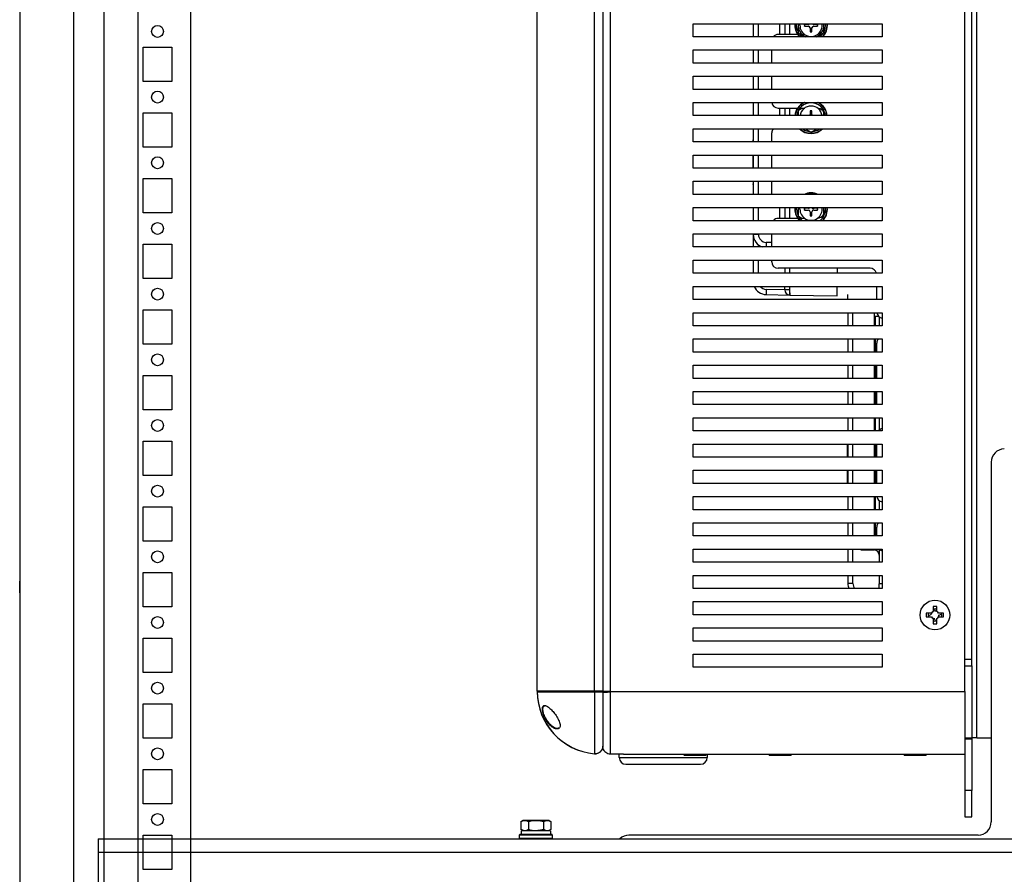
# Model space of a CAD drawing. Header units: inches. Extents: x 481 to 6166, y 980 to 4930.
# Tile 81 of 99: x 5301 to 5676, y 2191 to 2516. Entities that reach past the tile are written whole.
import ezdxf

# ---------------------------------------------------------------- set-up
doc = ezdxf.new("R2010")
doc.units = ezdxf.units.IN
doc.header["$MEASUREMENT"] = 0
doc.layers.add('PWR_0350HP', color=7, linetype='Continuous')

# ---------------------------------------------------------------- blocks, each defined once
blk = doc.blocks.new('ENCL_SIDE')
for p, q in [((-279.55, 2091.25), (-279.55, 133.25)), ((-267.91, 168.75), (-267.91, 2058.75)), ((-235.05, 2058.75), (-235.05, 168.75)), ((-255.05, 1189.25), (-255.05, 208.25)), ((-300.05, 1035.78), (-300.05, 133.25)), ((-300.05, 1035.78), (-300.05, 133.22)), ((-235.05, 1026), (-235.05, 1021.5)), ((-253.05, 1004.75), (-253.05, 1017.75)), ((-253.05, 1017.75), (-242.05, 1017.75)), ((-242.05, 1017.75), (-242.05, 1004.75)), ((-235.05, 1017.75), (-235.05, 1004.75)), ((-242.05, 1004.75), (-253.05, 1004.75)), ((-235.05, 1001), (-235.05, 996.5)), ((-253.05, 979.75), (-253.05, 992.75)), ((-253.05, 992.75), (-242.05, 992.75)), ((-242.05, 992.75), (-242.05, 979.75)), ((-235.05, 992.75), (-235.05, 979.75)), ((-242.05, 979.75), (-253.05, 979.75)), ((-235.05, 976), (-235.05, 971.5)), ((-253.05, 954.75), (-253.05, 967.75)), ((-253.05, 967.75), (-242.05, 967.75)), ((-242.05, 967.75), (-242.05, 954.75)), ((-235.05, 967.75), (-235.05, 954.75)), ((-242.05, 954.75), (-253.05, 954.75)), ((-235.05, 951), (-235.05, 946.5)), ((-253.05, 929.75), (-253.05, 942.75)), ((-253.05, 942.75), (-242.05, 942.75)), ((-242.05, 942.75), (-242.05, 929.75)), ((-235.05, 942.75), (-235.05, 929.75)), ((-242.05, 929.75), (-253.05, 929.75)), ((-235.05, 926), (-235.05, 921.5)), ((-253.05, 904.75), (-253.05, 917.75)), ((-253.05, 917.75), (-242.05, 917.75)), ((-242.05, 917.75), (-242.05, 904.75)), ((-235.05, 917.75), (-235.05, 904.75)), ((-242.05, 904.75), (-253.05, 904.75)), ((-235.05, 901), (-235.05, 896.5)), ((-253.05, 879.75), (-253.05, 892.75)), ((-253.05, 892.75), (-242.05, 892.75)), ((-242.05, 892.75), (-242.05, 879.75)), ((-235.05, 892.75), (-235.05, 879.75)), ((-242.05, 879.75), (-253.05, 879.75)), ((-235.05, 876), (-235.05, 871.5)), ((-253.05, 854.75), (-253.05, 867.75)), ((-253.05, 867.75), (-242.05, 867.75)), ((-242.05, 867.75), (-242.05, 854.75)), ((-235.05, 867.75), (-235.05, 854.75)), ((-242.05, 854.75), (-253.05, 854.75)), ((-235.05, 851), (-235.05, 846.5)), ((-253.05, 829.75), (-253.05, 842.75)), ((-253.05, 842.75), (-242.05, 842.75)), ((-242.05, 842.75), (-242.05, 829.75)), ((-235.05, 842.75), (-235.05, 829.75)), ((-242.05, 829.75), (-253.05, 829.75)), ((-235.05, 826), (-235.05, 821.5)), ((-253.05, 804.75), (-253.05, 817.75)), ((-253.05, 817.75), (-242.05, 817.75)), ((-242.05, 817.75), (-242.05, 804.75)), ((-235.05, 817.75), (-235.05, 804.75)), ((-300.05, 810.03), (-300.05, 814.47)), ((-242.05, 804.75), (-253.05, 804.75)), ((-300.05, 801.97), (-300.05, 797.53)), ((-235.05, 801), (-235.05, 796.5)), ((-253.05, 779.75), (-253.05, 792.75)), ((-253.05, 792.75), (-242.05, 792.75)), ((-242.05, 792.75), (-242.05, 779.75)), ((-235.05, 792.75), (-235.05, 779.75)), ((-242.05, 779.75), (-253.05, 779.75)), ((-235.05, 776), (-235.05, 771.5)), ((-253.05, 754.75), (-253.05, 767.75)), ((-253.05, 767.75), (-242.05, 767.75)), ((-242.05, 767.75), (-242.05, 754.75)), ((-235.05, 767.75), (-235.05, 754.75)), ((-242.05, 754.75), (-253.05, 754.75)), ((-235.05, 751), (-235.05, 746.5)), ((-253.05, 729.75), (-253.05, 742.75)), ((-253.05, 742.75), (-242.05, 742.75)), ((-242.05, 742.75), (-242.05, 729.75)), ((-235.05, 742.75), (-235.05, 729.75)), ((-242.05, 729.75), (-253.05, 729.75)), ((-235.05, 726), (-235.05, 721.5)), ((-253.05, 704.75), (-253.05, 717.75)), ((-253.05, 717.75), (-242.05, 717.75)), ((-242.05, 717.75), (-242.05, 704.75)), ((-235.05, 717.75), (-235.05, 704.75)), ((-242.05, 704.75), (-253.05, 704.75))]:
    blk.add_line(p, q)
for centre in [(-247.55, 1023.75), (-247.55, 998.75), (-247.55, 973.75), (-247.55, 948.75), (-247.55, 923.75), (-247.55, 898.75), (-247.55, 873.75), (-247.55, 848.75), (-247.55, 823.75), (-247.55, 798.75), (-247.55, 773.75), (-247.55, 748.75), (-247.55, 723.75)]:
    blk.add_circle(centre, 2.25)
blk = doc.blocks.new('FRAME F_SIDE')
at = {"color": 7, "linetype": 'Continuous'}
for p, q in [((-59.8, 1289.3), (-59.8, 181)), ((-56.9, 181), (-56.9, 1289.3)), ((78.1, 181), (78.1, 1289.3)), ((80.7, 193.35), (80.7, 1276.95)), ((82.6, 163.35), (82.6, 1187.24)), ((-84.8, 181.12), (-84.8, 445.72)), ((-62.94, 181.12), (-62.94, 445.72)), ((-25.4, 430.25), (-25.4, 435.25)), ((-25.4, 435.25), (46.6, 435.25)), ((-2.5, 435.25), (-2.5, 430.25)), ((-0.53, 430.25), (-0.53, 435.25)), ((7.53, 435.25), (7.53, 431.15)), ((9.5, 435.25), (9.5, 431.15)), ((11.47, 431.15), (11.47, 435.25)), ((13.33, 435.25), (13.3, 434.65)), ((13.4, 434.65), (13.43, 435.25)), ((14, 434.65), (14.03, 435.25)), ((15.25, 434.65), (15.29, 435.25)), ((21.97, 435.03), (21.98, 434.93)), ((21.97, 435.03), (21.99, 434.86)), ((24.39, 434.65), (24.35, 435.25)), ((46.6, 435.25), (46.6, 430.25)), ((17.01, 434.88), (17.02, 434.99)), ((17.01, 434.82), (17.03, 434.99)), ((18.5, 434.99), (17.01, 434.99)), ((17.01, 434.99), (17.01, 434.31)), ((17.03, 434.31), (17.01, 434.48)), ((17.02, 434.31), (17.01, 434.42)), ((17.01, 434.31), (18.5, 434.31)), ((19.16, 433.65), (19.16, 432.16)), ((19.37, 432.16), (19.16, 432.18)), ((19.31, 432.16), (19.16, 432.17)), ((19.16, 432.16), (19.84, 432.16)), ((19.6, 433.65), (19.6, 432.4)), ((19.6, 433.65), (19.84, 433.65)), ((19.6, 432.4), (19.84, 432.16)), ((19.82, 432.18), (19.71, 432.16)), ((19.83, 432.17), (19.78, 432.17)), ((19.84, 432.16), (19.84, 433.65)), ((21.99, 434.99), (20.5, 434.99)), ((20.5, 434.31), (21.99, 434.31)), ((21.99, 434.52), (21.98, 434.35)), ((21.99, 434.46), (21.98, 434.35)), ((21.99, 434.31), (21.99, 434.99)), ((46.6, 430.25), (-25.4, 430.25)), ((14.38, 431.15), (7, 431.15)), ((17.09, 431.15), (16.09, 431.15)), ((-25.4, 420.25), (-25.4, 425.25)), ((-25.4, 425.25), (46.6, 425.25)), ((-2.5, 425.25), (-2.5, 420.25)), ((-0.53, 420.25), (-0.53, 425.25)), ((4.5, 420.25), (4.5, 425.25)), ((46.6, 425.25), (46.6, 420.25)), ((46.6, 420.25), (-25.4, 420.25)), ((-25.4, 410.25), (-25.4, 415.25)), ((-25.4, 415.25), (46.6, 415.25)), ((-2.5, 415.25), (-2.5, 410.25)), ((-0.53, 410.25), (-0.53, 415.25)), ((4.5, 410.25), (4.5, 415.25)), ((46.6, 415.25), (46.6, 410.25)), ((46.6, 410.25), (-25.4, 410.25)), ((-25.4, 400.25), (-25.4, 405.25)), ((-25.4, 405.25), (46.6, 405.25)), ((-2.5, 405.25), (-2.5, 400.25)), ((-0.53, 400.25), (-0.53, 405.25)), ((46.6, 405.25), (46.6, 400.25)), ((7, 403.15), (14.5, 403.15)), ((7.53, 403.15), (7.53, 400.25)), ((9.5, 403.15), (9.5, 400.25)), ((11.47, 400.25), (11.47, 403.15)), ((14.74, 402.4), (16.04, 403.15)), ((15.26, 403.15), (17.09, 403.15)), ((19.84, 402.14), (19.16, 402.14)), ((19.16, 402.14), (19.16, 400.65)), ((19.16, 402.13), (19.27, 402.14)), ((19.16, 402.12), (19.33, 402.14)), ((19.67, 402.14), (19.8, 402.13)), ((19.73, 402.14), (19.8, 402.13)), ((19.84, 400.65), (19.84, 402.14)), ((46.6, 400.25), (-25.4, 400.25)), ((-25.4, 390.25), (-25.4, 395.25)), ((-25.4, 395.25), (46.6, 395.25)), ((-2.5, 395.25), (-2.5, 390.25)), ((-0.53, 390.25), (-0.53, 395.25)), ((17.27, 395.25), (19.5, 393.96)), ((19.5, 393.96), (21.73, 395.25)), ((46.6, 395.25), (46.6, 390.25)), ((46.6, 390.25), (-25.4, 390.25)), ((-2.5, 391.64), (-2.6, 391.04)), ((-2.6, 390.25), (-2.6, 391.04)), ((4.5, 390.25), (4.5, 393.65)), ((-25.4, 380.25), (-25.4, 385.25)), ((-25.4, 385.25), (46.6, 385.25)), ((-2.6, 383.25), (-2.6, 385.25)), ((-2.6, 383.25), (-2.5, 382.47)), ((-2.6, 380.25), (-2.6, 383.25)), ((-2.5, 385.25), (-2.5, 380.25)), ((-0.53, 380.25), (-0.53, 385.25)), ((4.5, 380.25), (4.5, 385.25)), ((46.6, 385.25), (46.6, 380.25)), ((46.6, 380.25), (-25.4, 380.25)), ((-25.4, 370.25), (-25.4, 375.25)), ((-25.4, 375.25), (46.6, 375.25)), ((-2.59, 375.25), (-2.5, 374.79)), ((-2.5, 375.25), (-2.5, 370.25)), ((-0.53, 370.25), (-0.53, 375.25)), ((4.5, 370.65), (4.5, 375.25)), ((46.6, 375.25), (46.6, 370.25)), ((-2.5, 374.08), (-2.6, 374.25)), ((46.6, 370.25), (-25.4, 370.25)), ((4.53, 370.25), (4.5, 370.65)), ((-25.4, 360.25), (-25.4, 365.25)), ((-25.4, 365.25), (46.6, 365.25)), ((-2.5, 365.25), (-2.5, 360.25)), ((-0.53, 360.25), (-0.53, 365.25)), ((7.53, 365.25), (7.53, 361.15)), ((9.5, 365.25), (9.5, 361.15)), ((11.47, 361.15), (11.47, 365.25)), ((13.33, 365.25), (13.3, 364.65)), ((13.4, 364.65), (13.43, 365.25)), ((14, 364.65), (14.03, 365.25)), ((15.25, 364.65), (15.29, 365.25)), ((17.01, 364.99), (17.01, 364.31)), ((18.5, 364.99), (17.01, 364.99)), ((17.01, 364.88), (17.02, 364.99)), ((17.01, 364.82), (17.03, 364.99)), ((17.03, 364.31), (17.01, 364.48)), ((17.02, 364.31), (17.01, 364.42)), ((17.01, 364.31), (18.5, 364.31)), ((21.99, 364.99), (20.5, 364.99)), ((20.5, 364.75), (20.5, 364.99)), ((20.5, 364.31), (21.99, 364.31)), ((21.97, 365.03), (21.98, 364.93)), ((21.97, 365.03), (21.99, 364.86)), ((21.99, 364.52), (21.98, 364.35)), ((21.99, 364.46), (21.98, 364.35)), ((21.99, 364.31), (21.99, 364.99)), ((24.26, 365.25), (24.26, 362.5)), ((46.6, 365.25), (46.6, 360.25)), ((46.6, 360.25), (-25.4, 360.25)), ((14.5, 361.15), (7, 361.15)), ((16.04, 361.15), (14.74, 361.9)), ((17.09, 361.15), (15.26, 361.15)), ((19.16, 363.65), (19.16, 362.16)), ((19.33, 362.16), (19.16, 362.18)), ((19.27, 362.16), (19.16, 362.17)), ((19.16, 362.16), (19.84, 362.16)), ((19.84, 362.18), (19.67, 362.16)), ((19.84, 362.17), (19.73, 362.16)), ((19.84, 362.16), (19.84, 363.65)), ((-25.4, 350.25), (-25.4, 355.25)), ((-25.4, 355.25), (46.6, 355.25)), ((-2.5, 355.25), (-2.5, 355.02)), ((-0.53, 355.02), (-2.5, 355.02)), ((-2.5, 355.02), (-2.5, 350.25)), ((-0.53, 355.02), (-0.53, 355.25)), ((4.5, 350.25), (4.5, 355.25)), ((46.6, 355.25), (46.6, 350.25)), ((46.6, 350.25), (-25.4, 350.25)), ((-0.53, 350.25), (-0.53, 351.04)), ((4.5, 351.98), (2.41, 352.02)), ((-25.4, 340.25), (-25.4, 345.25)), ((-25.4, 345.25), (46.6, 345.25)), ((-2.5, 345.25), (-2.5, 340.25)), ((-0.53, 340.25), (-0.53, 345.25)), ((4.5, 344.65), (4.5, 345.25)), ((46.6, 345.25), (46.6, 340.25)), ((42, 342.15), (7, 342.15)), ((9.5, 342.15), (9.5, 340.25)), ((11.47, 340.25), (11.47, 342.15)), ((29.5, 342.15), (29.5, 340.25)), ((46.6, 340.25), (-25.4, 340.25)), ((-25.4, 330.25), (-25.4, 335.25)), ((-25.4, 335.25), (46.6, 335.25)), ((9.5, 334), (2.41, 334.12)), ((9.5, 333.96), (9.5, 335.25)), ((11.47, 333.96), (9.5, 333.96)), ((29.5, 331.65), (29.5, 335.25)), ((44.5, 330.25), (44.5, 335.25)), ((46.6, 335.25), (46.6, 330.25)), ((46.6, 330.25), (-25.4, 330.25)), ((2.41, 332.12), (11.47, 331.96)), ((11.47, 331.96), (29.5, 331.65)), ((33.5, 330.25), (33.5, 332.13)), ((-25.4, 320.25), (-25.4, 325.25)), ((-25.4, 325.25), (46.6, 325.25)), ((33.5, 325.25), (33.5, 320.25)), ((35.47, 320.25), (35.47, 325.25)), ((43.53, 325.25), (43.53, 320.25)), ((44.03, 323.85), (43.53, 323.86)), ((45.26, 323.85), (44.03, 323.85)), ((44.03, 320.25), (44.03, 323.85)), ((45.5, 323.65), (45.5, 320.25)), ((46.6, 325.25), (46.6, 320.25)), ((46.6, 320.25), (-25.4, 320.25)), ((-25.4, 310.25), (-25.4, 315.25)), ((-25.4, 315.25), (46.6, 315.25)), ((33.5, 315.25), (33.5, 310.25)), ((35.47, 310.25), (35.47, 315.25)), ((43.53, 315.25), (43.53, 310.25)), ((44.03, 310.25), (44.03, 315.25)), ((46.6, 315.25), (46.6, 310.25)), ((44.5, 310.25), (44.5, 313.65)), ((46.6, 310.25), (-25.4, 310.25)), ((-25.4, 300.25), (-25.4, 305.25)), ((-25.4, 305.25), (46.6, 305.25)), ((33.5, 305.25), (33.5, 300.25)), ((35.47, 300.25), (35.47, 305.25)), ((43.53, 305.25), (43.53, 300.25)), ((44.03, 300.25), (44.03, 305.25)), ((44.5, 300.25), (44.5, 305.25)), ((46.6, 305.25), (46.6, 300.25)), ((46.6, 300.25), (-25.4, 300.25)), ((-25.4, 290.25), (-25.4, 295.25)), ((-25.4, 295.25), (46.6, 295.25)), ((33.5, 295.25), (33.5, 290.25)), ((35.47, 290.25), (35.47, 295.25)), ((43.53, 295.25), (43.53, 290.25)), ((44.03, 290.25), (44.03, 295.25)), ((44.5, 290.65), (44.5, 295.25)), ((46.6, 295.25), (46.6, 290.25)), ((46.6, 290.25), (-25.4, 290.25)), ((44.53, 290.25), (44.5, 290.65)), ((-25.4, 280.25), (-25.4, 285.25)), ((-25.4, 285.25), (46.6, 285.25)), ((33.5, 285.25), (33.5, 280.25)), ((35.47, 280.25), (35.47, 285.25)), ((43.53, 285.25), (43.53, 280.25)), ((44.03, 280.25), (44.03, 285.25)), ((45.5, 285.25), (45.5, 280.65)), ((46.6, 285.25), (46.6, 280.25)), ((46.6, 280.25), (-25.4, 280.25)), ((-25.4, 270.25), (-25.4, 275.25)), ((-25.4, 275.25), (46.6, 275.25)), ((33.4, 270.25), (33.4, 275.25)), ((33.5, 275.25), (33.5, 270.25)), ((35.47, 270.25), (35.47, 275.25)), ((43.53, 275.25), (43.53, 270.25)), ((44.03, 270.25), (44.03, 275.25)), ((44.5, 270.25), (44.5, 275.25)), ((46.6, 275.25), (46.6, 270.25)), ((46.6, 270.25), (-25.4, 270.25)), ((88.1, 268.35), (88.1, 131.35)), ((-25.4, 260.25), (-25.4, 265.25)), ((-25.4, 265.25), (46.6, 265.25)), ((33.4, 260.86), (33.4, 265.25)), ((33.5, 265.25), (33.5, 260.25)), ((35.47, 260.25), (35.47, 265.25)), ((43.53, 265.25), (43.53, 260.25)), ((44.03, 260.25), (44.03, 265.25)), ((44.5, 260.25), (44.5, 265.25)), ((46.6, 265.25), (46.6, 260.25)), ((46.6, 260.25), (-25.4, 260.25)), ((33.5, 261.46), (33.4, 260.86)), ((33.4, 260.25), (33.4, 260.86)), ((-25.4, 250.25), (-25.4, 255.25)), ((-25.4, 255.25), (46.6, 255.25)), ((33.5, 255.25), (33.5, 250.25)), ((35.47, 250.25), (35.47, 255.25)), ((43.53, 255.25), (43.53, 250.25)), ((44.03, 250.25), (44.03, 255.25)), ((46.6, 255.25), (46.6, 250.25)), ((45.5, 253.65), (45.5, 250.25)), ((46.6, 250.25), (-25.4, 250.25)), ((-25.4, 240.25), (-25.4, 245.25)), ((-25.4, 245.25), (46.6, 245.25)), ((33.5, 245.25), (33.5, 240.25)), ((35.47, 240.25), (35.47, 245.25)), ((43.53, 245.25), (43.53, 240.25)), ((44.03, 240.25), (44.03, 245.25)), ((46.6, 245.25), (46.6, 240.25)), ((46.6, 240.25), (-25.4, 240.25)), ((44.5, 240.25), (44.5, 243.65)), ((-25.4, 230.25), (-25.4, 235.25)), ((-25.4, 235.25), (46.6, 235.25)), ((33.5, 235.25), (33.5, 230.25)), ((35.47, 230.25), (35.47, 235.25)), ((38.41, 235.02), (43.53, 234.93)), ((45.5, 235.15), (45.5, 230.25)), ((46.6, 235.25), (46.6, 230.25)), ((-85, 230.12), (-85, 229.12)), ((-85, 229.12), (-85, 193.12)), ((-84.9, 231.12), (-84.9, 229.12)), ((-84.9, 229.12), (-84.9, 193.12)), ((46.6, 230.25), (-25.4, 230.25)), ((-85, 228.29), (-84.9, 228.29)), ((-25.4, 220.25), (-25.4, 225.25)), ((-25.4, 225.25), (46.6, 225.25)), ((33.5, 225.25), (33.5, 222.12)), ((35.47, 222.12), (35.47, 225.25)), ((45.5, 225.25), (45.5, 221.96)), ((46.6, 225.25), (46.6, 220.25)), ((-85, 222.56), (-84.9, 222.56)), ((35.47, 222.12), (33.5, 222.12)), ((46.6, 221.96), (45.5, 221.96)), ((45.5, 220.25), (45.5, 221.96)), ((-85, 219.64), (-84.9, 219.64)), ((-85, 218.86), (-84.9, 218.86)), ((46.6, 220.25), (-25.4, 220.25)), ((-85, 216.94), (-84.9, 216.94)), ((-85, 216.49), (-84.9, 216.49)), ((-85, 216.18), (-84.9, 216.18)), ((-85, 215.91), (-84.9, 215.91)), ((-85, 215.42), (-84.9, 215.42)), ((-85, 215.4), (-84.9, 215.4)), ((-85, 214.24), (-84.9, 214.24)), ((-85, 213.8), (-84.9, 213.8)), ((-25.4, 210.25), (-25.4, 215.25)), ((-25.4, 215.25), (46.6, 215.25)), ((46.6, 215.25), (46.6, 210.25)), ((-85, 212.93), (-84.9, 212.93)), ((-85, 212.7), (-84.9, 212.7)), ((-85, 211.6), (-84.9, 211.6)), ((46.6, 210.25), (-25.4, 210.25)), ((65.35, 210.86), (63.4, 210.86)), ((63.4, 210.86), (63.4, 209.44)), ((64.21, 209.89), (65.18, 210.29)), ((65.99, 213.45), (65.99, 211.5)), ((67.41, 213.45), (65.99, 213.45)), ((65.99, 211.57), (66.75, 211.88)), ((66.44, 212.64), (66.75, 211.88)), ((66.75, 211.88), (66.84, 211.67)), ((67.41, 211.5), (67.41, 213.45)), ((68.43, 210.1), (67.96, 209.9)), ((70, 210.86), (68.05, 210.86)), ((69.19, 210.41), (68.43, 210.1)), ((70, 209.44), (70, 210.86)), ((-85, 207.44), (-84.9, 207.44)), ((63.4, 209.44), (65.35, 209.44)), ((65.99, 208.8), (65.99, 206.85)), ((65.99, 206.85), (67.41, 206.85)), ((66.65, 208.42), (66.45, 208.89)), ((66.96, 207.66), (66.65, 208.42)), ((67.41, 206.85), (67.41, 208.8)), ((68.05, 209.44), (70, 209.44)), ((-85, 205.92), (-84.9, 205.92)), ((-85, 205.9), (-84.9, 205.9)), ((-85, 204.72), (-84.9, 204.72)), ((-85, 203.89), (-84.9, 203.89)), ((-85, 203.22), (-84.9, 203.22)), ((-25.4, 200.25), (-25.4, 205.25)), ((-25.4, 205.25), (46.6, 205.25)), ((46.6, 205.25), (46.6, 200.25)), ((-85, 200.64), (-84.9, 200.64)), ((-85, 200.19), (-84.9, 200.19)), ((-85, 199.12), (-84.9, 199.12)), ((-85, 199.1), (-84.9, 199.1)), ((46.6, 200.25), (-25.4, 200.25)), ((-85, 197.89), (-84.9, 197.89)), ((-85, 197.76), (-84.9, 197.76)), ((-85, 197.48), (-84.9, 197.48)), ((-85, 197.08), (-84.9, 197.08)), ((-85, 196.87), (-84.9, 196.87)), ((-85, 196.6), (-84.9, 196.6)), ((-85, 196.42), (-84.9, 196.42)), ((-85, 195.22), (-84.9, 195.22)), ((-25.4, 190.25), (-25.4, 195.25)), ((-25.4, 195.25), (46.6, 195.25)), ((46.6, 195.25), (46.6, 190.25)), ((-85, 193.72), (-84.9, 193.72)), ((-85, 193.7), (-84.9, 193.7)), ((-85, 193.12), (-85, 192.12)), ((-84.9, 193.12), (-84.9, 191.12)), ((78.1, 193.35), (80.7, 193.35)), ((80.7, 190.85), (80.7, 193.35)), ((46.6, 190.25), (-25.4, 190.25)), ((78.1, 190.85), (80.7, 190.85)), ((80.7, 190.85), (80.7, 163.35)), ((-62.94, 181.12), (-84.8, 181.12)), ((-84.8, 180.92), (-62.94, 180.92)), ((-83.3, 181.12), (-83.3, 180.92)), ((-82.8, 181.12), (-82.8, 180.92)), ((-81.8, 181.12), (-81.8, 180.92)), ((-78.99, 180.92), (-78.92, 181.12)), ((-78.29, 181.12), (-78.49, 180.92)), ((-59.8, 181.12), (-62.94, 181.12)), ((-62.94, 180.92), (-62.94, 157.35)), ((-56.9, 181), (-59.8, 181)), ((-59.8, 180.78), (-59.8, 160.05)), ((-56.9, 181), (78.1, 181)), ((-56.9, 157.15), (-56.9, 181)), ((-56.9, 157.15), (-56.9, 180.86)), ((78.1, 181), (78.1, 170.37)), ((78.1, 170.37), (78.1, 163.35)), ((-76.97, 167.01), (-77.1, 167)), ((78.1, 163.35), (78.1, 162.85)), ((78.1, 163.35), (80.7, 163.35)), ((80.7, 162.85), (78.1, 162.85)), ((78.1, 162.85), (78.1, 143.35)), ((80.7, 163.35), (80.7, 162.85)), ((82.6, 163.35), (80.7, 163.35)), ((80.7, 162.85), (80.7, 143.35)), ((82.6, 163.35), (88.1, 163.35)), ((-51.9, 157.15), (-56.9, 157.15)), ((-53.55, 155.85), (-53.55, 157.15)), ((-53.55, 155.85), (-30.38, 155.85)), ((-51.9, 157.15), (78.1, 157.15)), ((-30.38, 155.85), (-20.05, 155.85)), ((-28.9, 156.85), (-20.5, 156.85)), ((-26.93, 156.85), (-26.78, 157.15)), ((-26.87, 156.85), (-26.72, 157.15)), ((-22.47, 156.85), (-22.62, 157.15)), ((-20.05, 157.15), (-20.05, 155.85)), ((3.55, 156.85), (3.55, 157.15)), ((3.55, 156.85), (11.95, 156.85)), ((11.95, 157.15), (11.95, 156.85)), ((54.95, 156.85), (54.95, 157.15)), ((54.95, 156.85), (63.35, 156.85)), ((63.35, 157.15), (63.35, 156.85)), ((-51.05, 153.35), (-31.34, 153.35)), ((-31.34, 153.35), (-22.55, 153.35)), ((80.7, 143.35), (78.1, 143.35)), ((78.1, 143.35), (78.1, 133.35)), ((80.7, 133.35), (80.7, 143.35)), ((-90.99, 131.54), (-90.19, 132)), ((-90.99, 131.54), (-90.99, 128.46)), ((-90.19, 132), (-85.3, 132)), ((-88.14, 131.54), (-88.14, 128.46)), ((-85.3, 132), (-80.41, 132)), ((-82.46, 131.54), (-82.46, 128.46)), ((-80.41, 132), (-79.61, 131.54)), ((-79.61, 131.54), (-79.61, 128.46)), ((78.1, 133.35), (80.7, 133.35)), ((-90.19, 128), (-90.99, 128.46)), ((-90.8, 126.6), (-90.8, 128)), ((-79.8, 128), (-90.8, 128)), ((-79.61, 128.46), (-80.41, 128)), ((-79.8, 128), (-79.8, 126.6)), ((-252, 125), (188.1, 125)), ((-252, 125), (-252, 119.9)), ((-91.5, 125.1), (-91.5, 126.5)), ((-91.5, 126.5), (-79.1, 126.5)), ((-79.1, 125.1), (-91.5, 125.1)), ((-79.2, 126.6), (-91.4, 126.6)), ((-79.1, 126.5), (-79.1, 125.1)), ((83.1, 126.35), (-49.9, 126.35)), ((-252, 119.9), (-252, 89.1)), ((-252, 119.9), (188.1, 119.9))]:
    blk.add_line(p, q, dxfattribs=at)
at = {"color": 7, "linetype": 'Continuous', "flags": 128}
for points in [[(14.5, 432.36), (14.19, 433.23), (14, 434.65)], [(16.2, 430.25), (15.61, 430.76), (14.98, 431.51)], [(23.41, 431.72), (22.7, 431.36), (21.95, 431.18)], [(23.95, 431.42), (23.39, 430.76), (22.8, 430.25)], [(64.3, 209.44), (64.21, 210.34), (64.3, 210.86)], [(65.99, 212.55), (66.89, 212.64), (67.41, 212.55)], [(69.1, 210.86), (69.19, 209.96), (69.1, 209.44)], [(67.41, 207.75), (66.51, 207.66), (65.99, 207.75)]]:
    blk.add_lwpolyline(points, dxfattribs=at)
at = {"color": 7, "linetype": 'Continuous'}
blk.add_circle((66.7, 210.15), 5.65, dxfattribs=at)
for centre, radius, start, end in [((19.5, 434.65), 4.89, 172.9476, 244.2063), ((19.5, 434.65), 4.25, 180, 8.1159), ((18.5, 435.65), 0.661, 270, 322.7456), ((20.5, 435.65), 0.661, 217.2544, 270), ((19.5, 434.65), 6.1, 313.8371, 5.6448), ((19.5, 434.65), 6.2, 314.7913, 5.5534), ((19.5, 434.65), 5.5, 333.6947, 6.2629), ((19.5, 434.65), 6.2, 180, 225.2087), ((19.5, 434.65), 6.1, 180, 226.1629), ((18.5, 433.65), 0.661, 0, 90), ((20.5, 433.65), 0.661, 90, 180), ((19.5, 434.65), 4.89, 295.7937, 0), ((7, 428.65), 2.5, 90, 140.2082), ((7, 405.65), 2.5, 189.2069, 270), ((19.5, 399.65), 6.2, 115.4146, 174.4466), ((19.5, 399.65), 6.1, 113.3598, 174.3552), ((19.5, 399.65), 5.5, 6.2629, 173.7371), ((19.5, 399.65), 6.1, 5.6448, 66.6402), ((19.5, 399.65), 6.2, 5.5534, 64.5854), ((19.5, 399.65), 4.25, 8.1159, 171.8841), ((21.5, 399.65), 3.5, 9.8709, 82.5614), ((18.5, 400.65), 0.661, 322.7456, 0), ((20.5, 400.65), 0.661, 180, 217.2544), ((7, 393.65), 2.5, 140.2082, 180), ((19.5, 399.65), 6.2, 225.2087, 314.7913), ((19.5, 399.65), 6.1, 226.1629, 313.8371), ((19.5, 399.65), 5.5, 233.1301, 306.8699), ((19.5, 364.65), 6.2, 64.5854, 115.4146), ((19.5, 364.65), 6.1, 66.6402, 113.3598), ((19.5, 364.65), 6.2, 180, 225.2087), ((19.5, 364.65), 6.1, 180, 226.1629), ((19.5, 364.65), 5.5, 180, 233.1301), ((19.5, 364.65), 4.25, 180, 8.1159), ((18.5, 365.65), 0.661, 270, 322.7456), ((18.5, 363.65), 0.661, 0, 90), ((20.5, 365.65), 0.902, 206.3272, 270), ((20.5, 363.65), 0.661, 90, 180), ((20.5, 365.65), 0.661, 217.2544, 270), ((21.5, 364.65), 3.5, 277.4386, 9.8709), ((19.5, 364.65), 5.5, 306.8699, 6.2629), ((19.5, 364.65), 6.1, 313.8371, 5.6448), ((19.5, 364.65), 6.2, 314.7913, 5.5534), ((7, 358.65), 2.5, 90, 140.2082), ((2.5, 355.02), 5, 180, 252.4518), ((2.47, 355.02), 3, 180, 269), ((65.28, 350.7), 62.88, 178.7966, 180.4075), ((7, 344.65), 2.5, 180, 270), ((42, 339.65), 2.5, 13.8865, 90), ((2.5, 337.12), 5, 201.9878, 269), ((2.47, 337.12), 3, 218.61, 269), ((31.02, 333.12), 28.63, 177.9986, 182.0014), ((11.5, 333.96), 2, 180, 269), ((21.35, 332.55), 9.9, 178.3698, 183.4165), ((47, 325.65), 2.5, 189.2069, 260.7931), ((47, 313.65), 2.5, 140.2082, 180), ((47, 278.65), 2.5, 99.2069, 140.2082), ((93.1, 268.35), 5, 90, 180), ((47, 255.65), 2.5, 189.2069, 260.7931), ((47, 243.65), 2.5, 140.2082, 180), ((40.01, 235.22), 1.61, 178.8952, 187.1659), ((43.5, 232.93), 2, 0, 89), ((47, 237.15), 2.5, 229.4642, 260.7931), ((38.5, 222.12), 5, 180, 201.9878), ((38.47, 222.12), 3, 180, 218.61), ((66.7, 210.15), 1.52, 152.1882, 174.6365), ((66.7, 210.15), 1.52, 117.8118, 152.1882), ((66.7, 210.15), 1.52, 62.1882, 84.6365), ((66.7, 210.15), 1.52, 27.8118, 62.1882), ((66.7, 210.15), 1.52, 332.1882, 354.6365), ((66.7, 210.15), 1.52, 207.8118, 242.1882), ((66.7, 210.15), 1.52, 242.1882, 264.6365), ((66.7, 210.15), 1.52, 297.8118, 332.1882), ((-60.95, 181.12), 23.85, 180, 265.2084), ((-60.95, 181.12), 23.85, 180.4805, 265.2082), ((-62.7, 160.24), 2.9, 265.2084, 0), ((-51.05, 155.85), 2.5, 180, 270), ((-22.55, 155.85), 2.5, 270, 0), ((83.1, 131.35), 5, 270, 0), ((-91.4, 126.5), 0.1, 90, 180), ((-91.4, 125.1), 0.1, 180, 270), ((-79.2, 126.5), 0.1, 0, 90), ((-79.2, 125.1), 0.1, 270, 0), ((-49.9, 121.35), 5, 90, 133.1136)]:
    blk.add_arc(centre, radius, start, end, dxfattribs=at)
at = {"color": 7, "linetype": 'Continuous', "extrusion": (0, 0, -1)}
for centre, major_axis, ratio, start_param, end_param in [((11.5, 336.96), (0.03, 5), 0.006979, 3.141666, 4.362253), ((43.5, 236.93), (-0.03, 2), 0.017429, 2.567296, 3.142201)]:
    blk.add_ellipse(centre, major_axis=major_axis, ratio=ratio, start_param=start_param, end_param=end_param, dxfattribs=at)
at = {"color": 7, "linetype": 'Continuous'}
for points, knots in [([(14.58, 435.25), (14.58, 434.33), (14.58, 433.16), (14.58, 432.05), (14.58, 431.81)], [0, 0, 0, 0, 0.7856708, 1, 1, 1, 1]), ([(24.42, 431.81), (24.42, 432.05), (24.42, 433.11), (24.42, 434.22), (24.42, 435.08)], [0, 0, 0, 0, 0.225221, 1, 1, 1, 1]), ([(14.58, 431.81), (15.46, 431.3), (16.36, 430.78), (17.25, 430.26), (17.27, 430.25)], [0, 0, 0, 0, 0.978256, 1, 1, 1, 1]), ([(21.73, 430.25), (21.87, 430.33), (22.77, 430.85), (23.66, 431.37), (24.42, 431.81)], [0, 0, 0, 0, 0.1511397, 1, 1, 1, 1]), ([(14.58, 402.49), (14.58, 401.81), (14.58, 401.07), (14.58, 400.31), (14.58, 400.25)], [0, 0, 0, 0, 0.92281, 1, 1, 1, 1]), ([(24.42, 400.25), (24.42, 400.31), (24.42, 401.07), (24.42, 401.81), (24.42, 402.49)], [0, 0, 0, 0, 0.07719, 1, 1, 1, 1]), ([(-2.6, 391.04), (-2.6, 390.98), (-2.6, 390.72), (-2.53, 390.45), (-2.48, 390.25)], [0, 0, 0, 0, 0.2317668, 1, 1, 1, 1]), ([(-2.4, 385.25), (-2.46, 384.97), (-2.61, 384.31), (-2.6, 383.64), (-2.6, 383.25)], [0, 0, 0, 0, 0.424034, 1, 1, 1, 1]), ([(14.58, 365.25), (14.58, 364.33), (14.58, 363.16), (14.58, 362.05), (14.58, 361.81)], [0, 0, 0, 0, 0.7856708, 1, 1, 1, 1]), ([(33.4, 260.86), (33.4, 260.79), (33.4, 260.59), (33.45, 260.39), (33.49, 260.25)], [0, 0, 0, 0, 0.303984, 1, 1, 1, 1]), ([(65.99, 211.22), (65.99, 211.22), (65.99, 211.31), (65.99, 211.4), (65.99, 211.48), (65.99, 211.5)], [0, 0, 0, 0, 0.065302, 0.87035, 1, 1, 1, 1]), ([(65.99, 208.8), (65.99, 208.82), (65.99, 208.9), (65.99, 208.99), (65.99, 209.08), (65.99, 209.08)], [0, 0, 0, 0, 0.1296497, 0.9346977, 1, 1, 1, 1]), ([(-62.94, 180.92), (-62.64, 180.92), (-62.01, 180.92), (-61.24, 180.92), (-60.56, 180.92), (-60.05, 180.92), (-59.82, 180.92), (-59.8, 180.92), (-59.8, 180.92)], [0, 0, 0, 0, 0.187117, 0.390896, 0.518442, 0.722235, 0.926036, 1, 1, 1, 1]), ([(-59.8, 180.78), (-59.77, 180.78), (-59.7, 180.79), (-59.2, 180.8), (-58.47, 180.82), (-57.65, 180.84), (-57.11, 180.85), (-56.9, 180.86)], [0, 0, 0, 0, 0.214635, 0.429271, 0.643959, 0.858688, 1, 1, 1, 1]), ([(-76.07, 168.07), (-76.08, 168.32), (-76.12, 168.81), (-76.42, 169.68), (-76.83, 170.56), (-77.49, 171.71), (-78.46, 173.06), (-79.67, 174.4), (-80.84, 175.38), (-81.71, 175.77), (-82.26, 175.73), (-82.59, 175.5), (-82.79, 175.06), (-82.86, 174.42), (-82.79, 173.63), (-82.57, 172.74), (-82.25, 171.81), (-81.69, 170.59), (-80.82, 169.2), (-79.66, 167.89), (-78.45, 167.02), (-77.49, 166.71), (-76.82, 166.78), (-76.41, 167.01), (-76.12, 167.42), (-76.08, 167.86), (-76.07, 168.07)], [0, 0, 0, 0, 0.030467, 0.062402, 0.092549, 0.124892, 0.186947, 0.249282, 0.31178, 0.374461, 0.405995, 0.437636, 0.469305, 0.500899, 0.532444, 0.564045, 0.595316, 0.626805, 0.689153, 0.751311, 0.813481, 0.875513, 0.907747, 0.9378, 0.969628, 1, 1, 1, 1]), ([(-77.1, 167), (-77.14, 166.99), (-77.51, 166.94), (-78.16, 167.2), (-78.87, 167.63), (-79.27, 167.94), (-79.85, 168.45), (-80.68, 169.36), (-81.53, 170.71), (-82.06, 171.87), (-82.38, 172.75), (-82.58, 173.58), (-82.65, 174.32), (-82.59, 174.92), (-82.39, 175.33), (-82.11, 175.56), (-81.86, 175.56), (-81.75, 175.56)], [0, 0, 0, 0, 0.0190766, 0.1439991, 0.2069288, 0.2480287, 0.269462, 0.3941204, 0.5183122, 0.5824712, 0.6420769, 0.7047014, 0.7654337, 0.8263147, 0.8890014, 0.9489914, 1, 1, 1, 1]), ([(-77.09, 166.98), (-76.94, 166.99), (-76.7, 167.02), (-76.53, 167.21), (-76.46, 167.29)], [0, 0, 0, 0, 0.621932, 1, 1, 1, 1]), ([(-59.8, 160.24), (-59.82, 160), (-59.86, 159.44), (-60.19, 158.72), (-60.73, 158.06), (-61.45, 157.57), (-62.26, 157.33), (-62.76, 157.35), (-62.94, 157.35)], [0, 0, 0, 0, 0.149833, 0.353546, 0.481061, 0.684755, 0.88845, 1, 1, 1, 1]), ([(-56.9, 157.15), (-57.23, 157.18), (-57.88, 157.25), (-58.75, 157.75), (-59.4, 158.48), (-59.75, 159.3), (-59.79, 159.84), (-59.8, 160.05)], [0, 0, 0, 0, 0.214785, 0.429557, 0.644315, 0.859046, 1, 1, 1, 1]), ([(-23.82, 157.25), (-23.82, 157.22), (-23.8, 157.09), (-23.79, 156.96), (-23.78, 156.85)], [0, 0, 0, 0, 0.196501, 1, 1, 1, 1]), ([(-90.99, 131.54), (-90.48, 131.77), (-89.53, 132.2), (-88.58, 131.75), (-88.14, 131.54)], [0, 0, 0, 0, 0.534715, 1, 1, 1, 1]), ([(-88.14, 131.54), (-87.9, 131.6), (-86.73, 131.92), (-84.77, 132.11), (-83.14, 131.71), (-82.46, 131.54)], [0, 0, 0, 0, 0.129335, 0.634096, 1, 1, 1, 1]), ([(-82.46, 131.54), (-81.95, 131.77), (-81, 132.2), (-80.05, 131.75), (-79.61, 131.54)], [0, 0, 0, 0, 0.534716, 1, 1, 1, 1]), ([(-88.14, 128.46), (-88.65, 128.23), (-89.6, 127.8), (-90.55, 128.25), (-90.99, 128.46)], [0, 0, 0, 0, 0.534711, 1, 1, 1, 1]), ([(-82.46, 128.46), (-83.14, 128.29), (-84.77, 127.89), (-86.73, 128.08), (-87.9, 128.4), (-88.14, 128.46)], [0, 0, 0, 0, 0.365904, 0.870665, 1, 1, 1, 1]), ([(-79.61, 128.46), (-80.12, 128.23), (-81.07, 127.8), (-82.02, 128.25), (-82.46, 128.46)], [0, 0, 0, 0, 0.5347208, 1, 1, 1, 1])]:
    blk.add_open_spline(points, degree=3, knots=knots, dxfattribs=at)

msp = doc.modelspace()

# ---------------------------------------------------------------- block references
msp.add_blockref('ENCL_SIDE', (5601.457, 1488.22))
at = {"layer": 'PWR_0350HP'}
msp.add_blockref('FRAME F_SIDE', (5583.306, 2079.657), dxfattribs=at)

doc.saveas('drawing.dxf')
